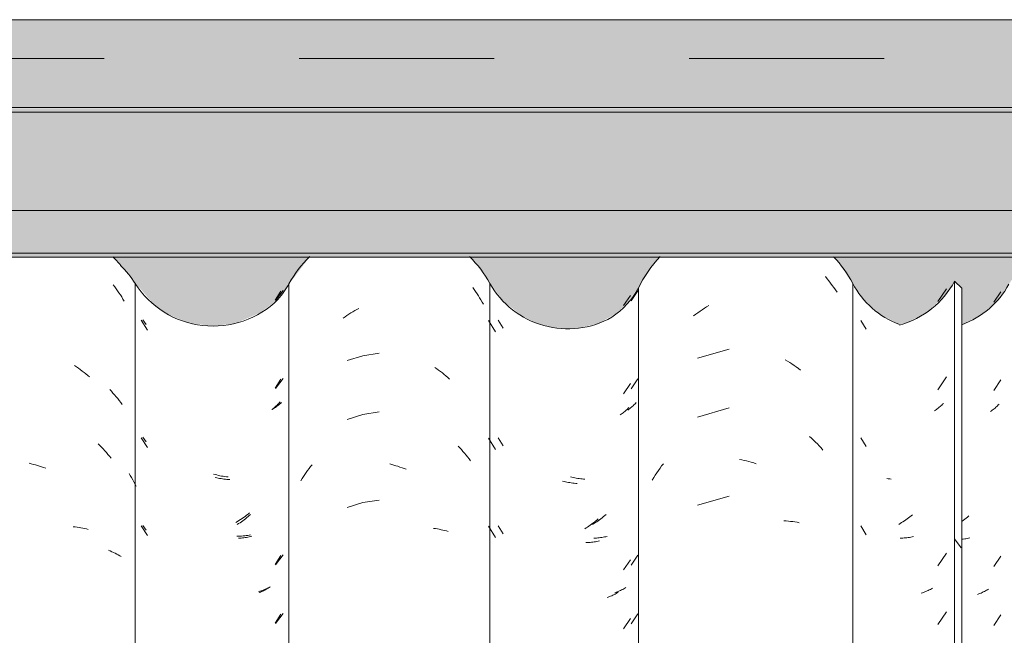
# Model space of a CAD drawing. Header units: metres. Extents: x 9.7 to 43.6, y -0.5 to 5.6.
# Tile 80 of 154: x 17.037 to 17.542, y 3.954 to 4.27. Entities that reach past the tile are written whole.
import ezdxf

# ---------------------------------------------------------------- set-up
doc = ezdxf.new("R2010")
doc.units = ezdxf.units.M
doc.linetypes.add('Tracejado 4mm', pattern=[0.006, 0.004, -0.002])
doc.layers.add('A-DETL', color=7, linetype='Continuous', lineweight=5, true_color=0x00a600)
for name, color, linetype, lineweight in [('A-GLAZ-CWMG', 7, 'Continuous', 5), ('A-ROOF', 7, 'Continuous', 5), ('A-ROOF-OTLN', 7, 'Continuous', 5), ('A-ROOF-PATT', 7, 'Continuous', 5), ('A-WALL-PATT', 7, 'Continuous', 5)]:
    doc.layers.add(name, color=color, linetype=linetype, lineweight=lineweight)

# ---------------------------------------------------------------- blocks, each defined once
blk = doc.blocks.new('FP_46-A')
at = {"layer": 'A-GLAZ-CWMG', "color": 9, "true_color": 0xc0c0c0}
for p, q in [((17.08479, 4.13396), (17.08554, 4.13295)), ((17.08554, 4.13295), (17.08627, 4.13193)), ((17.08627, 4.13193), (17.08699, 4.13089)), ((17.08699, 4.13089), (17.0877, 4.12985)), ((17.0877, 4.12985), (17.0884, 4.12879)), ((17.0884, 4.12879), (17.08908, 4.12772)), ((17.08908, 4.12772), (17.08974, 4.12663)), ((17.08974, 4.12663), (17.09039, 4.12554)), ((17.06495, 4.09247), (17.06593, 4.09181)), ((17.06593, 4.09181), (17.06691, 4.09113)), ((17.06691, 4.09113), (17.06787, 4.09043)), ((17.06787, 4.09043), (17.06883, 4.08972)), ((17.06883, 4.08972), (17.06978, 4.08899)), ((17.06978, 4.08899), (17.07072, 4.08824)), ((17.07072, 4.08824), (17.07165, 4.08748)), ((17.07165, 4.08748), (17.07258, 4.0867)), ((17.07704, 4.05243), (17.07791, 4.05155)), ((17.07791, 4.05155), (17.07876, 4.05067)), ((17.07876, 4.05067), (17.0796, 4.04976)), ((17.0796, 4.04976), (17.08043, 4.04884)), ((17.08043, 4.04884), (17.08125, 4.04791)), ((17.08125, 4.04791), (17.08206, 4.04696)), ((17.08206, 4.04696), (17.08285, 4.046)), ((17.08285, 4.046), (17.08363, 4.04503)), ((17.04167, 4.04235), (17.04273, 4.04209)), ((17.04273, 4.04209), (17.04379, 4.04182)), ((17.04379, 4.04182), (17.04484, 4.04153)), ((17.04484, 4.04153), (17.0459, 4.04122)), ((17.0459, 4.04122), (17.04696, 4.04089)), ((17.04696, 4.04089), (17.04801, 4.04054)), ((17.04801, 4.04054), (17.04907, 4.04018)), ((17.04907, 4.04018), (17.05012, 4.03979)), ((17.06428, 4.00983), (17.06526, 4.00972)), ((17.06526, 4.00972), (17.06624, 4.00959)), ((17.06624, 4.00959), (17.06721, 4.00945)), ((17.06721, 4.00945), (17.06818, 4.00928)), ((17.06818, 4.00928), (17.06913, 4.0091)), ((17.06913, 4.0091), (17.07008, 4.00891)), ((17.07008, 4.00891), (17.07102, 4.00869)), ((17.07102, 4.00869), (17.07195, 4.00846))]:
    blk.add_line(p, q, dxfattribs=at)
blk = doc.blocks.new('FP_47-A')
at = {"layer": 'A-GLAZ-CWMG', "color": 9, "true_color": 0xc0c0c0}
for p, q in [((17.16776, 4.12608), (17.17072, 4.1307)), ((17.09907, 4.11575), (17.10228, 4.11076)), ((17.16776, 4.08086), (17.17072, 4.08549)), ((17.16655, 4.07033), (17.16607, 4.06997)), ((17.16702, 4.07069), (17.16655, 4.07033)), ((17.16748, 4.07107), (17.16702, 4.07069)), ((17.16792, 4.07145), (17.16748, 4.07107)), ((17.16836, 4.07184), (17.16792, 4.07145)), ((17.16878, 4.07224), (17.16836, 4.07184)), ((17.16919, 4.07265), (17.16878, 4.07224)), ((17.16959, 4.07306), (17.16919, 4.07265)), ((17.16998, 4.07348), (17.16959, 4.07306)), ((17.17036, 4.07391), (17.16998, 4.07348)), ((17.09907, 4.05546), (17.10228, 4.05047)), ((17.13779, 4.03494), (17.13704, 4.03511)), ((17.13854, 4.03478), (17.13779, 4.03494)), ((17.13929, 4.03464), (17.13854, 4.03478)), ((17.14003, 4.03451), (17.13929, 4.03464)), ((17.14078, 4.03439), (17.14003, 4.03451)), ((17.14152, 4.03429), (17.14078, 4.03439)), ((17.14226, 4.0342), (17.14152, 4.03429)), ((17.143, 4.03413), (17.14226, 4.0342)), ((17.14374, 4.03407), (17.143, 4.03413)), ((17.14447, 4.03402), (17.14374, 4.03407)), ((17.15252, 4.01392), (17.15183, 4.01339)), ((17.15319, 4.01447), (17.15252, 4.01392)), ((17.15386, 4.01502), (17.15319, 4.01447)), ((17.15452, 4.01559), (17.15386, 4.01502)), ((17.15518, 4.01617), (17.15452, 4.01559)), ((17.09907, 4.01025), (17.10228, 4.00526)), ((17.14906, 4.0114), (17.14835, 4.01093)), ((17.14976, 4.01188), (17.14906, 4.0114)), ((17.15046, 4.01237), (17.14976, 4.01188)), ((17.15115, 4.01287), (17.15046, 4.01237)), ((17.15183, 4.01339), (17.15115, 4.01287)), ((17.14966, 4.00392), (17.14895, 4.00388)), ((17.15035, 4.00398), (17.14966, 4.00392)), ((17.15105, 4.00406), (17.15035, 4.00398)), ((17.15173, 4.00414), (17.15105, 4.00406)), ((17.15242, 4.00424), (17.15173, 4.00414)), ((17.15309, 4.00435), (17.15242, 4.00424)), ((17.15376, 4.00447), (17.15309, 4.00435)), ((17.15442, 4.00461), (17.15376, 4.00447)), ((17.15508, 4.00475), (17.15442, 4.00461)), ((17.15573, 4.00491), (17.15508, 4.00475)), ((17.16776, 3.99043), (17.17072, 3.99506)), ((17.16463, 3.97856), (17.16411, 3.97824)), ((17.16514, 3.97889), (17.16463, 3.97856)), ((17.16021, 3.97626), (17.15961, 3.97602)), ((17.16079, 3.97651), (17.16021, 3.97626)), ((17.16137, 3.97677), (17.16079, 3.97651)), ((17.16194, 3.97705), (17.16137, 3.97677)), ((17.16249, 3.97733), (17.16194, 3.97705)), ((17.16304, 3.97762), (17.16249, 3.97733)), ((17.16358, 3.97792), (17.16304, 3.97762)), ((17.16411, 3.97824), (17.16358, 3.97792)), ((17.16776, 3.96029), (17.17072, 3.96492))]:
    blk.add_line(p, q, dxfattribs=at)
blk = doc.blocks.new('FP_48-A')
at = {"layer": 'A-GLAZ-CWMG', "color": 9, "true_color": 0xc0c0c0}
for p, q in [((17.26913, 4.13253), (17.26986, 4.1315)), ((17.26986, 4.1315), (17.27057, 4.13045)), ((17.27057, 4.13045), (17.27127, 4.1294)), ((17.27127, 4.1294), (17.27195, 4.12833)), ((17.27195, 4.12833), (17.27262, 4.12725)), ((17.27262, 4.12725), (17.27328, 4.12616)), ((17.27328, 4.12616), (17.27392, 4.12506)), ((17.27392, 4.12506), (17.27454, 4.12395)), ((17.20658, 4.11952), (17.20758, 4.12013)), ((17.20758, 4.12013), (17.20858, 4.12073)), ((17.20858, 4.12073), (17.2096, 4.1213)), ((17.2096, 4.1213), (17.21061, 4.12186)), ((17.20264, 4.1169), (17.20362, 4.11758)), ((17.20362, 4.11758), (17.2046, 4.11825)), ((17.2046, 4.11825), (17.20558, 4.11889)), ((17.20558, 4.11889), (17.20658, 4.11952)), ((17.21275, 4.09754), (17.20468, 4.09503)), ((17.2211, 4.09888), (17.21275, 4.09754)), ((17.24966, 4.09157), (17.25063, 4.09089)), ((17.25063, 4.09089), (17.25159, 4.09018)), ((17.25159, 4.09018), (17.25254, 4.08946)), ((17.25254, 4.08946), (17.25349, 4.08872)), ((17.25349, 4.08872), (17.25443, 4.08797)), ((17.25443, 4.08797), (17.25535, 4.08719)), ((17.25535, 4.08719), (17.25627, 4.08641)), ((17.25627, 4.08641), (17.25718, 4.0856)), ((17.21275, 4.06739), (17.20468, 4.06489)), ((17.2211, 4.06874), (17.21275, 4.06739)), ((17.26157, 4.05121), (17.26242, 4.05031)), ((17.26242, 4.05031), (17.26325, 4.0494)), ((17.26325, 4.0494), (17.26407, 4.04847)), ((17.26407, 4.04847), (17.26489, 4.04753)), ((17.26489, 4.04753), (17.26568, 4.04658)), ((17.26568, 4.04658), (17.26647, 4.04561)), ((17.26647, 4.04561), (17.26724, 4.04463)), ((17.26724, 4.04463), (17.26801, 4.04363)), ((17.18443, 4.03864), (17.18518, 4.03965)), ((17.18518, 4.03965), (17.18595, 4.04064)), ((17.18595, 4.04064), (17.18673, 4.04161)), ((17.22649, 4.04204), (17.22755, 4.04176)), ((17.22755, 4.04176), (17.2286, 4.04146)), ((17.2286, 4.04146), (17.22966, 4.04114)), ((17.22966, 4.04114), (17.23072, 4.04081)), ((17.23072, 4.04081), (17.23177, 4.04045)), ((17.23177, 4.04045), (17.23282, 4.04008)), ((17.23282, 4.04008), (17.23387, 4.03969)), ((17.23387, 4.03969), (17.23492, 4.03928)), ((17.18087, 4.03343), (17.18155, 4.0345)), ((17.18155, 4.0345), (17.18225, 4.03555)), ((17.18225, 4.03555), (17.18296, 4.0366)), ((17.18296, 4.0366), (17.18369, 4.03763)), ((17.18369, 4.03763), (17.18443, 4.03864)), ((17.21275, 4.02218), (17.20468, 4.01967)), ((17.2211, 4.02352), (17.21275, 4.02218)), ((17.24899, 4.00896), (17.24997, 4.00882)), ((17.24997, 4.00882), (17.25093, 4.00867)), ((17.25093, 4.00867), (17.25189, 4.00849)), ((17.25189, 4.00849), (17.25284, 4.0083)), ((17.25284, 4.0083), (17.25379, 4.0081)), ((17.25379, 4.0081), (17.25472, 4.00788)), ((17.25472, 4.00788), (17.25565, 4.00764)), ((17.25565, 4.00764), (17.25656, 4.00738))]:
    blk.add_line(p, q, dxfattribs=at)
blk = doc.blocks.new('FP_49-A')
at = {"layer": 'A-GLAZ-CWMG', "color": 9, "true_color": 0xc0c0c0}
for p, q in [((17.35027, 4.12574), (17.35366, 4.13086)), ((17.28204, 4.11579), (17.28468, 4.11166)), ((17.35027, 4.08052), (17.35366, 4.08565)), ((17.34902, 4.07002), (17.34853, 4.06967)), ((17.3495, 4.07037), (17.34902, 4.07002)), ((17.34997, 4.07074), (17.3495, 4.07037)), ((17.35043, 4.07111), (17.34997, 4.07074)), ((17.35088, 4.07149), (17.35043, 4.07111)), ((17.35132, 4.07188), (17.35088, 4.07149)), ((17.35175, 4.07228), (17.35132, 4.07188)), ((17.35216, 4.07268), (17.35175, 4.07228)), ((17.35257, 4.07309), (17.35216, 4.07268)), ((17.35296, 4.07351), (17.35257, 4.07309)), ((17.28204, 4.05551), (17.28468, 4.05138)), ((17.31993, 4.03522), (17.31918, 4.0354)), ((17.32068, 4.03505), (17.31993, 4.03522)), ((17.32143, 4.03489), (17.32068, 4.03505)), ((17.32218, 4.03475), (17.32143, 4.03489)), ((17.32293, 4.03462), (17.32218, 4.03475)), ((17.32367, 4.0345), (17.32293, 4.03462)), ((17.32442, 4.0344), (17.32367, 4.0345)), ((17.32516, 4.03431), (17.32442, 4.0344)), ((17.3259, 4.03424), (17.32516, 4.03431)), ((17.32663, 4.03417), (17.3259, 4.03424)), ((17.33474, 4.01391), (17.33405, 4.0134)), ((17.33542, 4.01444), (17.33474, 4.01391)), ((17.3361, 4.01498), (17.33542, 4.01444)), ((17.33677, 4.01554), (17.3361, 4.01498)), ((17.33743, 4.0161), (17.33677, 4.01554)), ((17.28204, 4.01029), (17.28468, 4.00616)), ((17.33125, 4.01146), (17.33054, 4.01101)), ((17.33196, 4.01192), (17.33125, 4.01146)), ((17.33266, 4.0124), (17.33196, 4.01192)), ((17.33336, 4.01289), (17.33266, 4.0124)), ((17.33405, 4.0134), (17.33336, 4.01289)), ((17.33186, 4.00397), (17.33115, 4.00394)), ((17.33256, 4.00402), (17.33186, 4.00397)), ((17.33326, 4.00408), (17.33256, 4.00402)), ((17.33395, 4.00415), (17.33326, 4.00408)), ((17.33464, 4.00423), (17.33395, 4.00415)), ((17.33532, 4.00433), (17.33464, 4.00423)), ((17.336, 4.00444), (17.33532, 4.00433)), ((17.33667, 4.00456), (17.336, 4.00444)), ((17.33734, 4.00469), (17.33667, 4.00456)), ((17.33799, 4.00483), (17.33734, 4.00469)), ((17.35027, 3.9901), (17.35366, 3.99522)), ((17.34705, 3.97829), (17.34652, 3.97798)), ((17.34757, 3.97861), (17.34705, 3.97829)), ((17.34254, 3.97609), (17.34194, 3.97586)), ((17.34313, 3.97633), (17.34254, 3.97609)), ((17.34372, 3.97658), (17.34313, 3.97633)), ((17.3443, 3.97684), (17.34372, 3.97658)), ((17.34487, 3.97711), (17.3443, 3.97684)), ((17.34543, 3.97739), (17.34487, 3.97711)), ((17.34598, 3.97768), (17.34543, 3.97739)), ((17.34652, 3.97798), (17.34598, 3.97768)), ((17.35027, 3.95995), (17.35366, 3.96508))]:
    blk.add_line(p, q, dxfattribs=at)
blk = doc.blocks.new('FP_50-A')
at = {"layer": 'A-GLAZ-CWMG', "color": 9, "true_color": 0xc0c0c0}
for p, q in [((17.50759, 4.12536), (17.51199, 4.13197)), ((17.50759, 4.08014), (17.51199, 4.08675)), ((17.50631, 4.06966), (17.5058, 4.06933)), ((17.5068, 4.07001), (17.50631, 4.06966)), ((17.50729, 4.07036), (17.5068, 4.07001)), ((17.50776, 4.07072), (17.50729, 4.07036)), ((17.50823, 4.07109), (17.50776, 4.07072)), ((17.50868, 4.07147), (17.50823, 4.07109)), ((17.50912, 4.07186), (17.50868, 4.07147)), ((17.50955, 4.07226), (17.50912, 4.07186)), ((17.50997, 4.07266), (17.50955, 4.07226)), ((17.51038, 4.07307), (17.50997, 4.07266)), ((17.48214, 4.03446), (17.48139, 4.03456)), ((17.48288, 4.03437), (17.48214, 4.03446)), ((17.48362, 4.03429), (17.48288, 4.03437)), ((17.49178, 4.01387), (17.49109, 4.01336)), ((17.49247, 4.01438), (17.49178, 4.01387)), ((17.49316, 4.01491), (17.49247, 4.01438)), ((17.49383, 4.01545), (17.49316, 4.01491)), ((17.4945, 4.016), (17.49383, 4.01545)), ((17.48826, 4.01148), (17.48754, 4.01104)), ((17.48898, 4.01193), (17.48826, 4.01148)), ((17.48969, 4.0124), (17.48898, 4.01193)), ((17.49039, 4.01288), (17.48969, 4.0124)), ((17.49109, 4.01336), (17.49039, 4.01288)), ((17.48887, 4.00399), (17.48816, 4.00397)), ((17.48958, 4.00402), (17.48887, 4.00399)), ((17.49029, 4.00406), (17.48958, 4.00402)), ((17.49099, 4.00412), (17.49029, 4.00406)), ((17.49168, 4.00419), (17.49099, 4.00412)), ((17.49237, 4.00427), (17.49168, 4.00419)), ((17.49306, 4.00436), (17.49237, 4.00427)), ((17.49373, 4.00447), (17.49306, 4.00436)), ((17.49441, 4.00459), (17.49373, 4.00447)), ((17.49507, 4.00472), (17.49441, 4.00459)), ((17.50759, 3.98971), (17.51199, 3.99633)), ((17.50482, 3.97829), (17.50429, 3.97798)), ((17.49968, 3.97588), (17.49907, 3.97566)), ((17.50029, 3.9761), (17.49968, 3.97588)), ((17.50089, 3.97634), (17.50029, 3.9761)), ((17.50148, 3.97659), (17.50089, 3.97634)), ((17.50206, 3.97685), (17.50148, 3.97659)), ((17.50263, 3.97712), (17.50206, 3.97685)), ((17.50319, 3.97739), (17.50263, 3.97712)), ((17.50374, 3.97768), (17.50319, 3.97739)), ((17.50429, 3.97798), (17.50374, 3.97768)), ((17.50759, 3.95957), (17.51199, 3.96618))]:
    blk.add_line(p, q, dxfattribs=at)
blk = doc.blocks.new('Rectangular Mullion - Telha Fibrocimento - Ondulada-V38-A')
at = {"layer": 'A-GLAZ-CWMG', "true_color": 0xc0c0c0}
h = blk.add_hatch(dxfattribs=at)
h.set_pattern_fill('FP_8', color=9, style=0, pattern_type=2)
h.set_pattern_definition([(315.081, (16.175, 4.729), (0.28617376, -0.27029739), [0.01667, -0.28643, 0.01667, -1.903]), (315.081, (16.175, 4.729), (0.28617376, -0.27029739), [-0.31978, -0.28643, 0.01667, -0.58954, -1.01]), (315.081, (16.175, 4.729), (0.28617376, -0.27029739), [-1.212, 0.01667, -0.28643, 0.01667, -0.69057]), (315.081, (16.175, 4.729), (0.28617376, -0.27029739), [-1.532, -0.1854, 0.01667, -0.4885]), (126.286, (16.282, 4.629), (-0.20504578, 0.24913451), [0.00997, -0.17136, 0.00997, -1.138]), (126.286, (16.282, 4.629), (-0.20504578, 0.24913451), [-0.19131, -0.17136, 0.00997, -0.35269, -0.60444]), (126.286, (16.282, 4.629), (-0.20504578, 0.24913451), [-0.72533, 0.00997, -0.17136, 0.00997, -0.41314]), (126.286, (16.282, 4.629), (-0.20504578, 0.24913451), [-0.91664, -0.11092, 0.00997, -0.29225]), (147.695, (16.318, 4.624), (-0.08113297, 0.02115387), [0.00698, -0.11998, 0.00698, -0.79715]), (147.695, (16.318, 4.624), (-0.08113297, 0.02115387), [-0.13395, -0.11998, 0.00698, -0.24695, -0.42323]), (147.695, (16.318, 4.624), (-0.08113297, 0.02115387), [-0.50787, 0.00698, -0.11998, 0.00698, -0.28928]), (147.695, (16.318, 4.624), (-0.08113297, 0.02115387), [-0.64182, -0.07766, 0.00698, -0.20463])])
h.paths.add_polyline_path([(17.51982, 3.40694), (17.51944, 4.13255), (17.51614, 4.13584), (17.51614, 3.41069), (17.51956, 3.40721)])
at = {"layer": 'A-GLAZ-CWMG'}
for p, q in [((17.51614, 4.13584), (17.51982, 4.13218)), ((17.51614, 3.41069), (17.51614, 4.13584)), ((17.17485, 3.40934), (17.17485, 4.13453)), ((17.27793, 3.40948), (17.27793, 4.13466)), ((17.51982, 3.40694), (17.51982, 4.13218))]:
    blk.add_line(p, q, dxfattribs=at)
for centre, major_axis, start_param, end_param in [((17.04305, 4.10682), (0.05902, 0), 0.689055, 0.792534), ((17.22642, 4.10682), (0.05869, 0), 2.342959, 2.643944), ((17.22642, 4.10682), (0.05869, 0), 0.500225, 0.798474), ((17.47557, 4.15699), (0.04586, 0), 4.985892, 5.798286), ((17.13493, 4.15594), (0.04542, 0), 5.568255, 5.786308), ((17.31785, 4.15645), (0.0456, 0), 3.645908, 5.230042)]:
    blk.add_ellipse(centre, major_axis=major_axis, ratio=0.988936, start_param=start_param, end_param=end_param, dxfattribs=at)
for name in ['FP_46-A', 'FP_47-A', 'FP_48-A', 'FP_49-A', 'FP_50-A']:
    blk.add_blockref(name, (0, 0), dxfattribs=at)
blk = doc.blocks.new('FP_53-A')
at = {"layer": 'A-GLAZ-CWMG', "color": 9, "true_color": 0xc0c0c0}
for p, q in [((17.08294, 4.0802), (17.08379, 4.0793)), ((17.08379, 4.0793), (17.08462, 4.07838)), ((17.08462, 4.07838), (17.08544, 4.07745)), ((17.08544, 4.07745), (17.08625, 4.0765)), ((17.08625, 4.0765), (17.08705, 4.07554)), ((17.08705, 4.07554), (17.08782, 4.07456)), ((17.08782, 4.07456), (17.08859, 4.07357)), ((17.08859, 4.07357), (17.08934, 4.07256)), ((17.09286, 4.03717), (17.0935, 4.0361)), ((17.0935, 4.0361), (17.09413, 4.03502)), ((17.09413, 4.03502), (17.09474, 4.03392)), ((17.09474, 4.03392), (17.09534, 4.03281)), ((17.09534, 4.03281), (17.09592, 4.0317)), ((17.09592, 4.0317), (17.09648, 4.03057)), ((17.08236, 3.99772), (17.08321, 3.99737)), ((17.08321, 3.99737), (17.08406, 3.99701)), ((17.08406, 3.99701), (17.08489, 3.99663)), ((17.08489, 3.99663), (17.0857, 3.99623)), ((17.0857, 3.99623), (17.08651, 3.99581)), ((17.08651, 3.99581), (17.08729, 3.99538)), ((17.08729, 3.99538), (17.08807, 3.99494)), ((17.08807, 3.99494), (17.08883, 3.99448))]:
    blk.add_line(p, q, dxfattribs=at)
blk = doc.blocks.new('FP_54-A')
at = {"layer": 'A-GLAZ-CWMG', "color": 9, "true_color": 0xc0c0c0}
for p, q in [((17.16802, 4.12594), (17.17185, 4.13108)), ((17.09997, 4.11601), (17.10163, 4.11358)), ((17.16802, 4.08072), (17.17185, 4.08587)), ((17.16675, 4.07031), (17.16617, 4.06996)), ((17.16732, 4.07068), (17.16675, 4.07031)), ((17.16788, 4.07107), (17.16732, 4.07068)), ((17.16842, 4.07146), (17.16788, 4.07107)), ((17.16895, 4.07186), (17.16842, 4.07146)), ((17.16947, 4.07227), (17.16895, 4.07186)), ((17.16998, 4.07269), (17.16947, 4.07227)), ((17.17047, 4.07313), (17.16998, 4.07269)), ((17.17095, 4.07357), (17.17047, 4.07313)), ((17.09997, 4.05572), (17.10163, 4.05329)), ((17.13697, 4.03658), (17.13613, 4.0368)), ((17.13781, 4.03637), (17.13697, 4.03658)), ((17.13864, 4.03617), (17.13781, 4.03637)), ((17.13948, 4.03599), (17.13864, 4.03617)), ((17.14031, 4.03583), (17.13948, 4.03599)), ((17.14115, 4.03569), (17.14031, 4.03583)), ((17.14198, 4.03556), (17.14115, 4.03569)), ((17.14281, 4.03545), (17.14198, 4.03556)), ((17.14363, 4.03535), (17.14281, 4.03545)), ((17.15077, 4.01405), (17.14998, 4.01353)), ((17.15155, 4.01459), (17.15077, 4.01405)), ((17.15233, 4.01514), (17.15155, 4.01459)), ((17.1531, 4.01571), (17.15233, 4.01514)), ((17.15386, 4.01629), (17.1531, 4.01571)), ((17.15462, 4.01689), (17.15386, 4.01629)), ((17.09997, 4.01051), (17.10163, 4.00808)), ((17.14839, 4.01253), (17.14759, 4.01205)), ((17.14919, 4.01302), (17.14839, 4.01253)), ((17.14998, 4.01353), (17.14919, 4.01302)), ((17.149, 4.00497), (17.1482, 4.00497)), ((17.1498, 4.005), (17.149, 4.00497)), ((17.15059, 4.00504), (17.1498, 4.005)), ((17.15137, 4.00509), (17.15059, 4.00504)), ((17.15215, 4.00517), (17.15137, 4.00509)), ((17.15292, 4.00525), (17.15215, 4.00517)), ((17.15369, 4.00535), (17.15292, 4.00525)), ((17.15444, 4.00547), (17.15369, 4.00535)), ((17.15519, 4.0056), (17.15444, 4.00547)), ((17.16802, 3.99029), (17.17185, 3.99544)), ((17.16392, 3.9783), (17.16328, 3.978)), ((17.16454, 3.97862), (17.16392, 3.9783)), ((17.16515, 3.97895), (17.16454, 3.97862)), ((17.15995, 3.97668), (17.15926, 3.97646)), ((17.16064, 3.97692), (17.15995, 3.97668)), ((17.16132, 3.97717), (17.16064, 3.97692)), ((17.16198, 3.97743), (17.16132, 3.97717)), ((17.16264, 3.97771), (17.16198, 3.97743)), ((17.16328, 3.978), (17.16264, 3.97771)), ((17.16802, 3.96015), (17.17185, 3.9653))]:
    blk.add_line(p, q, dxfattribs=at)
blk = doc.blocks.new('FP_56-A')
at = {"layer": 'A-GLAZ-CWMG', "color": 9, "true_color": 0xc0c0c0}
for p, q in [((17.34643, 4.12326), (17.34999, 4.12848)), ((17.27715, 4.11559), (17.28069, 4.10974)), ((17.34643, 4.07805), (17.34999, 4.08327)), ((17.34751, 4.06939), (17.34706, 4.069)), ((17.34795, 4.06978), (17.34751, 4.06939)), ((17.34837, 4.07018), (17.34795, 4.06978)), ((17.34879, 4.07058), (17.34837, 4.07018)), ((17.34919, 4.071), (17.34879, 4.07058)), ((17.34517, 4.06755), (17.34467, 4.06721)), ((17.34566, 4.0679), (17.34517, 4.06755)), ((17.34614, 4.06826), (17.34566, 4.0679)), ((17.34661, 4.06863), (17.34614, 4.06826)), ((17.34706, 4.069), (17.34661, 4.06863)), ((17.27715, 4.0553), (17.28069, 4.04945)), ((17.31589, 4.03307), (17.31514, 4.03326)), ((17.31664, 4.0329), (17.31589, 4.03307)), ((17.31739, 4.03273), (17.31664, 4.0329)), ((17.31814, 4.03258), (17.31739, 4.03273)), ((17.31889, 4.03244), (17.31814, 4.03258)), ((17.31963, 4.03232), (17.31889, 4.03244)), ((17.32038, 4.03221), (17.31963, 4.03232)), ((17.32112, 4.03212), (17.32038, 4.03221)), ((17.32186, 4.03203), (17.32112, 4.03212)), ((17.3226, 4.03196), (17.32186, 4.03203)), ((17.33345, 4.01378), (17.33278, 4.01322)), ((17.27715, 4.01009), (17.28069, 4.00424)), ((17.32723, 4.0092), (17.32652, 4.00876)), ((17.32795, 4.00966), (17.32723, 4.0092)), ((17.32865, 4.01013), (17.32795, 4.00966)), ((17.32935, 4.01062), (17.32865, 4.01013)), ((17.33005, 4.01111), (17.32935, 4.01062)), ((17.33074, 4.01162), (17.33005, 4.01111)), ((17.33143, 4.01214), (17.33074, 4.01162)), ((17.33211, 4.01268), (17.33143, 4.01214)), ((17.33278, 4.01322), (17.33211, 4.01268)), ((17.32784, 4.00171), (17.32713, 4.00169)), ((17.32855, 4.00175), (17.32784, 4.00171)), ((17.32925, 4.0018), (17.32855, 4.00175)), ((17.32995, 4.00186), (17.32925, 4.0018)), ((17.33064, 4.00194), (17.32995, 4.00186)), ((17.33133, 4.00203), (17.33064, 4.00194)), ((17.33201, 4.00213), (17.33133, 4.00203)), ((17.33268, 4.00224), (17.33201, 4.00213)), ((17.33335, 4.00237), (17.33268, 4.00224)), ((17.33402, 4.00251), (17.33335, 4.00237)), ((17.34643, 3.98762), (17.34999, 3.99284)), ((17.3386, 3.97371), (17.33799, 3.97349)), ((17.3392, 3.97394), (17.3386, 3.97371)), ((17.33979, 3.97418), (17.3392, 3.97394)), ((17.34038, 3.97443), (17.33979, 3.97418)), ((17.34095, 3.9747), (17.34038, 3.97443)), ((17.34152, 3.97497), (17.34095, 3.9747)), ((17.34208, 3.97526), (17.34152, 3.97497)), ((17.34263, 3.97555), (17.34208, 3.97526)), ((17.34317, 3.97585), (17.34263, 3.97555)), ((17.3437, 3.97617), (17.34317, 3.97585)), ((17.34643, 3.95747), (17.34999, 3.96269))]:
    blk.add_line(p, q, dxfattribs=at)
blk = doc.blocks.new('FP_57-A')
at = {"layer": 'A-GLAZ-CWMG', "color": 9, "true_color": 0xc0c0c0}
for p, q in [((17.44988, 4.13817), (17.45078, 4.13707)), ((17.45078, 4.13707), (17.45168, 4.13596)), ((17.45168, 4.13596), (17.45255, 4.13483)), ((17.45255, 4.13483), (17.45341, 4.13368)), ((17.45341, 4.13368), (17.45426, 4.13252)), ((17.45426, 4.13252), (17.45508, 4.13134)), ((17.45508, 4.13134), (17.45589, 4.13014)), ((17.38452, 4.11964), (17.38563, 4.12042)), ((17.38563, 4.12042), (17.38674, 4.12118)), ((17.38674, 4.12118), (17.38787, 4.12192)), ((17.38787, 4.12192), (17.38901, 4.12264)), ((17.38901, 4.12264), (17.39015, 4.12333)), ((17.38233, 4.11801), (17.38342, 4.11883)), ((17.38342, 4.11883), (17.38452, 4.11964)), ((17.40052, 4.10091), (17.38433, 4.09623)), ((17.42932, 4.09552), (17.43047, 4.09482)), ((17.43047, 4.09482), (17.4316, 4.0941)), ((17.4316, 4.0941), (17.43272, 4.09335)), ((17.43272, 4.09335), (17.43384, 4.09259)), ((17.43384, 4.09259), (17.43495, 4.0918)), ((17.43495, 4.0918), (17.43605, 4.09099)), ((17.43605, 4.09099), (17.43713, 4.09016)), ((17.40052, 4.07077), (17.38433, 4.06608)), ((17.44175, 4.05615), (17.44278, 4.05521)), ((17.44278, 4.05521), (17.44379, 4.05425)), ((17.44379, 4.05425), (17.44479, 4.05327)), ((17.44479, 4.05327), (17.44578, 4.05227)), ((17.44578, 4.05227), (17.44675, 4.05125)), ((17.44675, 4.05125), (17.44771, 4.05022)), ((17.44771, 4.05022), (17.44865, 4.04916)), ((17.40588, 4.04438), (17.40708, 4.04414)), ((17.40708, 4.04414), (17.40829, 4.04386)), ((17.36427, 4.03865), (17.3651, 4.03982)), ((17.3651, 4.03982), (17.36595, 4.04099)), ((17.36595, 4.04099), (17.36681, 4.04213)), ((17.40829, 4.04386), (17.4095, 4.04357)), ((17.4095, 4.04357), (17.41071, 4.04325)), ((17.41071, 4.04325), (17.41192, 4.04291)), ((17.41192, 4.04291), (17.41313, 4.04255)), ((17.41313, 4.04255), (17.41433, 4.04216)), ((17.36113, 4.03378), (17.36189, 4.03502)), ((17.36189, 4.03502), (17.36266, 4.03625)), ((17.36266, 4.03625), (17.36346, 4.03745)), ((17.36346, 4.03745), (17.36427, 4.03865)), ((17.40052, 4.02555), (17.38433, 4.02087)), ((17.42864, 4.01285), (17.42978, 4.01278)), ((17.42978, 4.01278), (17.43092, 4.01269)), ((17.43092, 4.01269), (17.43205, 4.01257)), ((17.43205, 4.01257), (17.43317, 4.01243)), ((17.43317, 4.01243), (17.43429, 4.01227)), ((17.43429, 4.01227), (17.43539, 4.01209)), ((17.43539, 4.01209), (17.43648, 4.01189))]:
    blk.add_line(p, q, dxfattribs=at)
blk = doc.blocks.new('FP_58-A')
at = {"layer": 'A-GLAZ-CWMG', "color": 9, "true_color": 0xc0c0c0}
for p, q in [((17.53625, 4.12496), (17.53983, 4.13043)), ((17.46807, 4.11571), (17.47085, 4.11121)), ((17.53625, 4.07975), (17.53983, 4.08522)), ((17.53501, 4.06924), (17.53452, 4.06889)), ((17.53549, 4.06959), (17.53501, 4.06924)), ((17.53596, 4.06996), (17.53549, 4.06959)), ((17.53642, 4.07033), (17.53596, 4.06996)), ((17.53687, 4.07071), (17.53642, 4.07033)), ((17.53731, 4.0711), (17.53687, 4.07071)), ((17.53773, 4.0715), (17.53731, 4.0711)), ((17.53815, 4.0719), (17.53773, 4.0715)), ((17.53855, 4.07232), (17.53815, 4.0719)), ((17.53894, 4.07274), (17.53855, 4.07232)), ((17.46807, 4.05542), (17.47085, 4.05092)), ((17.52142, 4.01368), (17.52073, 4.01316)), ((17.52209, 4.01422), (17.52142, 4.01368)), ((17.52276, 4.01477), (17.52209, 4.01422)), ((17.52343, 4.01534), (17.52276, 4.01477)), ((17.46807, 4.01021), (17.47085, 4.00571)), ((17.52073, 4.01316), (17.52005, 4.01264)), ((17.52132, 4.00357), (17.52063, 4.00348)), ((17.52199, 4.00368), (17.52132, 4.00357)), ((17.52267, 4.0038), (17.52199, 4.00368)), ((17.52333, 4.00393), (17.52267, 4.0038)), ((17.52399, 4.00407), (17.52333, 4.00393)), ((17.52063, 4.00348), (17.51995, 4.00339)), ((17.53625, 3.98932), (17.53983, 3.99479)), ((17.52853, 3.97532), (17.52793, 3.97509)), ((17.52913, 3.97555), (17.52853, 3.97532)), ((17.52971, 3.9758), (17.52913, 3.97555)), ((17.53029, 3.97606), (17.52971, 3.9758)), ((17.53086, 3.97633), (17.53029, 3.97606)), ((17.53142, 3.97661), (17.53086, 3.97633)), ((17.53197, 3.9769), (17.53142, 3.97661)), ((17.53251, 3.9772), (17.53197, 3.9769)), ((17.53304, 3.97751), (17.53251, 3.9772)), ((17.53356, 3.97783), (17.53304, 3.97751)), ((17.53625, 3.95918), (17.53983, 3.96465))]:
    blk.add_line(p, q, dxfattribs=at)
blk = doc.blocks.new('Rectangular Mullion - Telha Fibrocimento - Ondulada-V51-A')
at = {"layer": 'A-GLAZ-CWMG'}
for p, q in [((17.09599, 3.40948), (17.09599, 4.13466)), ((17.35408, 3.40699), (17.35408, 4.13223)), ((17.46391, 3.40948), (17.46391, 4.13466))]:
    blk.add_line(p, q, dxfattribs=at)
for centre, major_axis, start_param, end_param in [((17.4096, 4.10682), (0.06118, 0), 2.382747, 2.708177), ((17.4096, 4.10682), (0.06118, 0), 0.478163, 0.755649), ((17.05125, 4.10682), (0.05286, 0), 0.561652, 0.788165), ((17.13591, 4.15933), (0.04708, 0), 3.700093, 5.498213), ((17.31415, 4.1546), (0.04589, 0), 5.32105, 5.767598), ((17.50404, 4.15547), (0.04532, 0), 3.624607, 4.34654), ((17.50404, 4.15547), (0.04532, 0), 5.068474, 5.790408)]:
    blk.add_ellipse(centre, major_axis=major_axis, ratio=0.988936, start_param=start_param, end_param=end_param, dxfattribs=at)
for name in ['FP_57-A', 'FP_54-A', 'FP_58-A', 'FP_56-A', 'FP_53-A']:
    blk.add_blockref(name, (0, 0), dxfattribs=at)
blk = doc.blocks.new('RUFO_1_ - RUFO_1_-1923193-A')
at = {"layer": 'A-ROOF-PATT', "true_color": 0xc0c0c0}
blk.add_hatch(color=9, dxfattribs=at).paths.add_polyline_path([(16.46153, 4.225), (18.06004, 4.225), (18.06004, 4.27), (15.49004, 4.27), (15.49004, 4.225), (16.30327, 4.225)])
at = {"layer": 'A-ROOF'}
for p, q in [((15.49004, 4.27), (18.06004, 4.27)), ((18.06004, 4.225), (15.49004, 4.225))]:
    blk.add_line(p, q, dxfattribs=at)

msp = doc.modelspace()

# ---------------------------------------------------------------- hatches: boundary and pattern name
at = {"layer": 'A-ROOF-PATT', "true_color": 0x919191}
for points in [[(16.77805, 4.22257), (18.07604, 4.22257), (18.07604, 4.22371), (18.07604, 4.22457), (15.47332, 4.22457), (15.47404, 4.22371), (15.47404, 4.22257), (16.61979, 4.22257)], [(16.61979, 4.17214), (17.92521, 4.17214), (17.92721, 4.17416), (18.07604, 4.17446), (18.07604, 4.22257), (15.47404, 4.22257), (15.47404, 4.17416), (15.62287, 4.17416), (15.62487, 4.17214), (16.46153, 4.17214)], [(17.92521, 4.15014), (17.92521, 4.17214), (15.62487, 4.17214), (15.62487, 4.15014), (17.88585, 4.15014)], [(16.69388, 4.14817), (17.92321, 4.14817), (17.92487, 4.15014), (15.62487, 4.15014), (15.62687, 4.14817), (16.69363, 4.14817)]]:
    msp.add_hatch(color=252, dxfattribs=at).paths.add_polyline_path(points)
at = {"layer": 'A-WALL-PATT', "true_color": 0xd6d6d6}
h = msp.add_hatch(color=254, dxfattribs=at)
h.paths.add_polyline_path([(18.07504, 2.65), (18.08004, 2.65), (18.08004, 3.21754), (18.04504, 3.21754), (18.04504, 3.38376), (18.03452, 3.38122), (18.02262, 3.38122), (18.01104, 3.38402), (18.00043, 3.38946), (17.99136, 3.39724), (17.97888, 3.41464), (17.9718, 3.42083), (17.96348, 3.42516), (17.95439, 3.42739), (17.94445, 3.42725), (17.93423, 3.42427), (17.92721, 3.42048), (17.92054, 3.41464), (17.9081, 3.39713), (17.89762, 3.38853), (17.88672, 3.38336), (17.87624, 3.38094), (17.86476, 3.38096), (17.85313, 3.38383), (17.8425, 3.38938), (17.83345, 3.39729), (17.81908, 3.41762), (17.80942, 3.42604), (17.79808, 3.43192), (17.78569, 3.43493), (17.77238, 3.43477), (17.75883, 3.43094), (17.74924, 3.42591), (17.73962, 3.41745), (17.72531, 3.39703), (17.71461, 3.3882), (17.70379, 3.38304), (17.69327, 3.38061), (17.68189, 3.38062), (17.67022, 3.3835), (17.65955, 3.38909), (17.6505, 3.39708), (17.63614, 3.41764), (17.62642, 3.42619), (17.61498, 3.43218), (17.60246, 3.43525), (17.58878, 3.43505), (17.5751, 3.43112), (17.56563, 3.42615), (17.55509, 3.41639), (17.54158, 3.39688), (17.53063, 3.38781), (17.51984, 3.38266), (17.50926, 3.38023), (17.49782, 3.38027), (17.48783, 3.38275), (17.48152, 3.38122), (17.46962, 3.38122), (17.45804, 3.38402), (17.44743, 3.38946), (17.43836, 3.39724), (17.42389, 3.41639), (17.4188, 3.42083), (17.41048, 3.42516), (17.40068, 3.42739), (17.39145, 3.42725), (17.38123, 3.42427), (17.37297, 3.41939), (17.36725, 3.41424), (17.35408, 3.39624), (17.34384, 3.38813), (17.32909, 3.38112), (17.32107, 3.37898), (17.30725, 3.37914), (17.29661, 3.38168), (17.28421, 3.38863), (17.27516, 3.39729), (17.2615, 3.41639), (17.2524, 3.42412), (17.24283, 3.42924), (17.23089, 3.43227), (17.21788, 3.43217), (17.20522, 3.42871), (17.19624, 3.42413), (17.18662, 3.4157), (17.17184, 3.39661), (17.16126, 3.38802), (17.15079, 3.38304), (17.14027, 3.38061), (17.12889, 3.38062), (17.1168, 3.38372), (17.10655, 3.38909), (17.0975, 3.39708), (17.08314, 3.41694), (17.07342, 3.42378), (17.06198, 3.42804), (17.04988, 3.42924), (17.03742, 3.42713), (17.02822, 3.42346), (17.01848, 3.41631), (17.0053, 3.39928), (17.00453, 3.39822), (16.99659, 3.391), (16.98734, 3.38561), (16.97587, 3.38214), (16.96657, 3.38116), (16.96657, 3.38259), (16.95626, 3.38023), (16.94482, 3.38027), (16.93483, 3.38275), (16.92852, 3.38122), (16.91662, 3.38122), (16.90504, 3.38402), (16.89443, 3.38946), (16.88536, 3.39724), (16.87089, 3.41639), (16.8658, 3.42083), (16.85717, 3.42524), (16.84768, 3.42739), (16.83845, 3.42725), (16.82823, 3.42427), (16.81997, 3.41939), (16.81425, 3.41424), (16.80108, 3.39624), (16.79254, 3.38813), (16.79254, 3.21754), (16.75754, 3.21754), (16.75754, 3.37881), (16.75425, 3.37914), (16.74361, 3.38168), (16.73121, 3.38863), (16.72216, 3.39729), (16.7085, 3.41639), (16.69892, 3.42438), (16.68983, 3.42924), (16.67789, 3.43227), (16.66488, 3.43217), (16.65222, 3.42871), (16.64324, 3.42413), (16.63362, 3.4157), (16.61884, 3.39661), (16.60826, 3.38802), (16.59779, 3.38304), (16.58727, 3.38061), (16.57589, 3.38062), (16.5638, 3.38372), (16.55355, 3.38909), (16.5445, 3.39708), (16.53014, 3.41694), (16.52042, 3.42378), (16.50898, 3.42804), (16.49688, 3.42924), (16.48442, 3.42713), (16.47522, 3.42346), (16.46548, 3.41631), (16.4523, 3.39928), (16.45153, 3.39822), (16.44359, 3.391), (16.43434, 3.38561), (16.42197, 3.38205), (16.41357, 3.38116), (16.41357, 3.38259), (16.40326, 3.38023), (16.39182, 3.38027), (16.38183, 3.38275), (16.37552, 3.38122), (16.36362, 3.38122), (16.35204, 3.38402), (16.34143, 3.38946), (16.33236, 3.39724), (16.31789, 3.41639), (16.3128, 3.42083), (16.30327, 3.42546), (16.29468, 3.42739), (16.28545, 3.42725), (16.27523, 3.42427), (16.26697, 3.41939), (16.26125, 3.41424), (16.24808, 3.39624), (16.23784, 3.38813), (16.22309, 3.38112), (16.21507, 3.37898), (16.20125, 3.37914), (16.19061, 3.38168), (16.17821, 3.38863), (16.16916, 3.39729), (16.1555, 3.41639), (16.1464, 3.42412), (16.13683, 3.42924), (16.12489, 3.43227), (16.11188, 3.43217), (16.09922, 3.42871), (16.09024, 3.42413), (16.08062, 3.4157), (16.06584, 3.39661), (16.05526, 3.38802), (16.04479, 3.38304), (16.03427, 3.38061), (16.02289, 3.38062), (16.0108, 3.38372), (16.00055, 3.38909), (15.9915, 3.39708), (15.97714, 3.41694), (15.96742, 3.42378), (15.95598, 3.42804), (15.94388, 3.42924), (15.93142, 3.42713), (15.92222, 3.42346), (15.91248, 3.41631), (15.8993, 3.39928), (15.89853, 3.39822), (15.89059, 3.391), (15.88134, 3.38561), (15.87051, 3.38221), (15.86057, 3.38116), (15.86057, 3.38259), (15.85026, 3.38023), (15.83882, 3.38027), (15.82705, 3.38324), (15.81634, 3.38897), (15.80729, 3.39713), (15.79272, 3.41859), (15.78253, 3.42774), (15.77047, 3.43414), (15.75679, 3.43741), (15.74168, 3.43688), (15.73041, 3.43402), (15.71839, 3.42755), (15.70825, 3.41834), (15.69383, 3.39656), (15.68477, 3.38813), (15.67397, 3.38215), (15.66207, 3.37898), (15.64825, 3.37914), (15.63761, 3.38168), (15.6268, 3.38724), (15.6175, 3.39538), (15.60349, 3.41551), (15.5934, 3.42412), (15.58383, 3.42924), (15.57189, 3.43227), (15.55888, 3.43217), (15.54622, 3.42871), (15.53737, 3.42423), (15.52835, 3.41668), (15.51284, 3.39662), (15.50504, 3.39081), (15.50504, 3.21754), (15.47004, 3.21754), (15.47004, 2.65), (17.37504, 2.65)])
h.paths.add_polyline_path([(15.65929, 4.10941), (15.67024, 4.11177), (15.68002, 4.11647), (15.68906, 4.12418), (15.69508, 4.13223), (15.70307, 4.14492), (15.70649, 4.14817), (15.63053, 4.14817), (15.63053, 4.11661), (15.63761, 4.11267), (15.64825, 4.10974)])
h.paths.add_polyline_path([(15.85026, 4.11096), (15.86084, 4.11347), (15.87224, 4.1199), (15.87871, 4.12547), (15.89303, 4.14571), (15.89586, 4.14817), (15.79499, 4.14817), (15.79635, 4.14698), (15.81108, 4.1258), (15.81921, 4.11865), (15.8298, 4.11339), (15.83938, 4.11101)])
h.paths.add_polyline_path([(17.69327, 4.11134), (17.70379, 4.11385), (17.71342, 4.11877), (17.72159, 4.12579), (17.73592, 4.14578), (17.73869, 4.14817), (17.63729, 4.14817), (17.63978, 4.14603), (17.65615, 4.12418), (17.66231, 4.11885), (17.67192, 4.11391), (17.68244, 4.11135)])
h.paths.add_polyline_path([(16.77024, 4.11167), (16.78072, 4.11417), (16.78916, 4.11904), (16.79506, 4.12418), (16.80477, 4.1381), (16.80907, 4.14492), (16.81249, 4.14817), (16.71417, 4.14817), (16.71683, 4.14589), (16.7318, 4.1255), (16.74139, 4.11802), (16.74898, 4.11417), (16.75946, 4.11167), (16.76529, 4.11167)])
h.paths.add_polyline_path([(16.21724, 4.11167), (16.22772, 4.11417), (16.23616, 4.11904), (16.24206, 4.12418), (16.25177, 4.1381), (16.25607, 4.14492), (16.25949, 4.14817), (16.16117, 4.14817), (16.16383, 4.14589), (16.1788, 4.1255), (16.18839, 4.11802), (16.19598, 4.11417), (16.20646, 4.11167), (16.21229, 4.11167)])
h.paths.add_polyline_path([(17.31829, 4.11167), (17.32334, 4.11169), (17.33372, 4.11417), (17.34216, 4.11904), (17.34806, 4.12418), (17.35777, 4.1381), (17.36207, 4.14492), (17.36549, 4.14817), (17.26717, 4.14817), (17.26983, 4.14589), (17.2848, 4.1255), (17.29439, 4.11802), (17.30198, 4.11417), (17.31246, 4.11167)])
h.paths.add_polyline_path([(17.86546, 4.11167), (17.87624, 4.11167), (17.88672, 4.11417), (17.89631, 4.11904), (17.90448, 4.126), (17.9169, 4.14311), (17.91956, 4.14537), (17.91956, 4.14817), (17.82017, 4.14817), (17.82283, 4.14589), (17.83721, 4.126), (17.84538, 4.11904), (17.85498, 4.11417)])
h.paths.add_polyline_path([(16.02991, 4.11277), (16.0417, 4.11426), (16.05442, 4.11983), (16.06314, 4.12656), (16.07876, 4.14736), (16.07969, 4.14817), (15.97829, 4.14817), (15.98158, 4.14491), (15.98676, 4.13854), (15.99941, 4.12418), (16.00709, 4.11861), (16.01812, 4.11426), (16.02344, 4.11359)])
h.paths.add_polyline_path([(17.13591, 4.11277), (17.1477, 4.11426), (17.16042, 4.11983), (17.16914, 4.12656), (17.18476, 4.14736), (17.18569, 4.14817), (17.08429, 4.14817), (17.08758, 4.14491), (17.08839, 4.14377), (17.10541, 4.12418), (17.11309, 4.11861), (17.12412, 4.11426), (17.12944, 4.11359)])
h.paths.add_polyline_path([(16.58291, 4.11277), (16.5947, 4.11426), (16.60742, 4.11983), (16.61614, 4.12656), (16.63176, 4.14736), (16.63269, 4.14817), (16.53129, 4.14817), (16.53458, 4.14491), (16.53539, 4.14377), (16.55241, 4.12418), (16.56009, 4.11861), (16.57112, 4.11426), (16.57644, 4.11359)])
h.paths.add_polyline_path([(16.41382, 4.11347), (16.41384, 4.11347), (16.42524, 4.1199), (16.43171, 4.12547), (16.44603, 4.14571), (16.44886, 4.14817), (16.34799, 4.14817), (16.34935, 4.14698), (16.36408, 4.1258), (16.37221, 4.11865), (16.3824, 4.11375), (16.38623, 4.11473), (16.39584, 4.11981), (16.40468, 4.12801), (16.41014, 4.13584), (16.41382, 4.13218), (16.41382, 4.11347)])
h.paths.add_polyline_path([(16.96682, 4.11347), (16.96684, 4.11347), (16.97824, 4.1199), (16.98471, 4.12547), (16.99903, 4.14571), (17.00186, 4.14817), (16.90099, 4.14817), (16.90235, 4.14698), (16.91708, 4.1258), (16.92521, 4.11865), (16.93492, 4.11363), (16.93923, 4.11473), (16.94884, 4.11981), (16.95768, 4.12801), (16.96314, 4.13584), (16.96682, 4.13218), (16.96682, 4.11347)])
h.paths.add_polyline_path([(17.51982, 4.11347), (17.51984, 4.11347), (17.52951, 4.1184), (17.53771, 4.12547), (17.55203, 4.14571), (17.55486, 4.14817), (17.45399, 4.14817), (17.45535, 4.14698), (17.47008, 4.1258), (17.47821, 4.11865), (17.48792, 4.11363), (17.49223, 4.11473), (17.50184, 4.11981), (17.51068, 4.12801), (17.51614, 4.13584), (17.51982, 4.13218), (17.51982, 4.11347)])
h.paths.add_polyline_path([(18.07744, 4.22525), (18.08004, 4.22788), (18.08004, 4.25), (18.07811, 4.23158)])
h.paths.add_polyline_path([(15.47264, 4.22525), (15.47004, 4.25), (15.47004, 4.22788)])

# ---------------------------------------------------------------- linework, layer by layer
at = {"layer": 'A-DETL', "color": 7, "linetype": 'Tracejado 4mm'}
msp.add_line((18.08004, 4.25), (15.49004, 4.25), dxfattribs=at)
at = {"layer": 'A-ROOF-OTLN'}
for p, q in [((15.47404, 4.22257), (18.07604, 4.22257)), ((15.62487, 4.17214), (17.92521, 4.17214)), ((15.62487, 4.15014), (17.92521, 4.15014)), ((15.62687, 4.14817), (17.92321, 4.14817))]:
    msp.add_line(p, q, dxfattribs=at)

# ---------------------------------------------------------------- block references
at = {"layer": 'A-GLAZ-CWMG'}
for name in ['Rectangular Mullion - Telha Fibrocimento - Ondulada-V38-A', 'Rectangular Mullion - Telha Fibrocimento - Ondulada-V51-A']:
    msp.add_blockref(name, (0, 0), dxfattribs=at)
at = {"layer": 'A-ROOF'}
msp.add_blockref('RUFO_1_ - RUFO_1_-1923193-A', (0, 0), dxfattribs=at)

doc.saveas('drawing.dxf')
